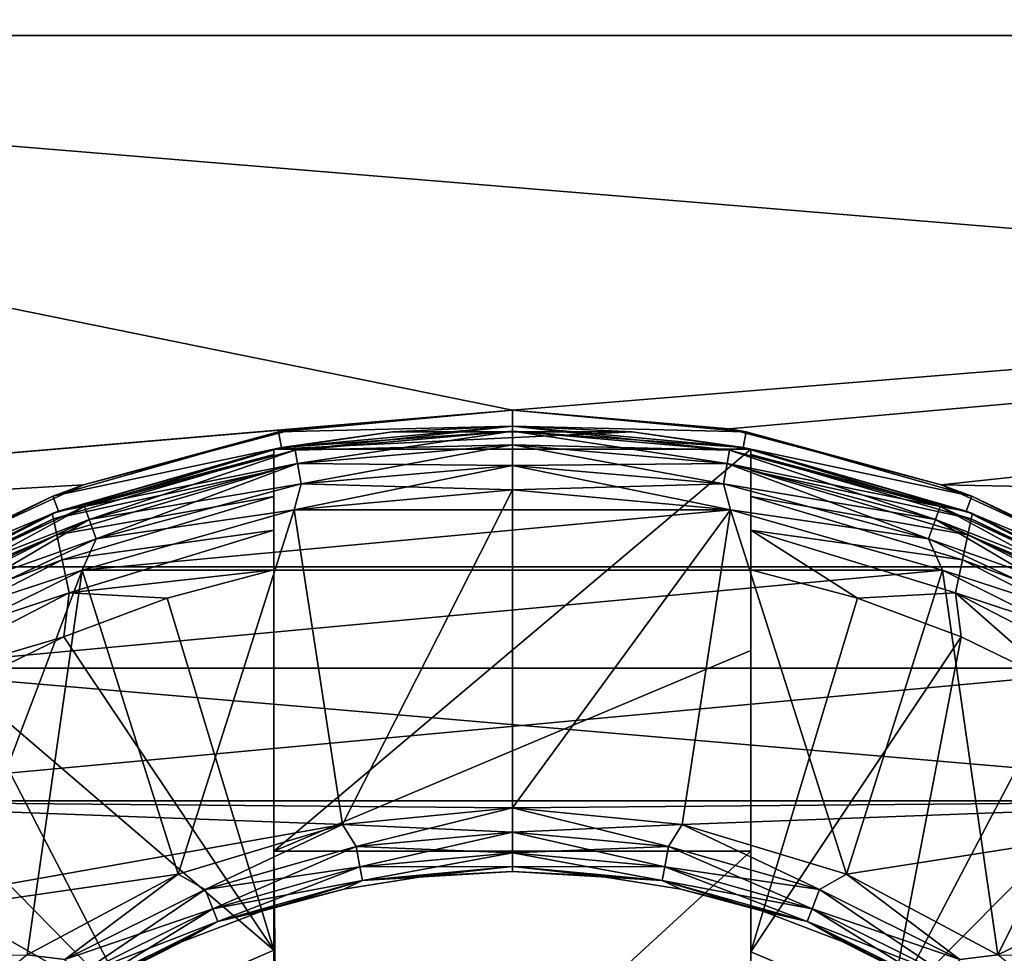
# Model space of a CAD drawing. Header units: metres. Extents: x -82 to 113, y -109 to 109.
# Tile 219 of 256: x -67.07 to -63.97, y 78.79 to 81.73. Entities that reach past the tile are written whole.
import ezdxf

# ---------------------------------------------------------------- set-up
doc = ezdxf.new("R2010")
doc.units = ezdxf.units.M
doc.layers.add('solid_20_382_013_XXX', color=7, linetype='CONTINUOUS')

msp = doc.modelspace()

# ---------------------------------------------------------------- linework, layer by layer
at = {"layer": 'solid_20_382_013_XXX'}
for points in [[(-71.32, 81.679214, -27.176254), (-51.02, 81.679214, -27.176252), (-51.02, 83.254593, -27.992548)], [(-71.32, 81.679214, -27.176254), (-51.02, 83.254593, -27.992548), (-71.32, 83.25457, -27.992538)], [(-71.32, 83.25457, -50.207462), (-51.02, 83.254593, -50.207451), (-51.02, 81.679214, -51.023746)], [(-71.32, 83.25457, -50.207462), (-51.02, 81.679214, -51.023746), (-71.32, 81.679214, -51.023746)], [(-65.519997, 80.5, -26.730682), (-51.02, 81.679214, -27.176252), (-71.32, 81.679214, -27.176254)], [(-71.32, 81.679214, -51.023746), (-51.02, 81.679214, -51.023746), (-51.02, 80.007355, -51.617924)], [(-71.32, 81.679214, -51.023746), (-51.02, 80.007355, -51.617924), (-71.32, 80.007378, -51.61792)], [(-65.519997, 80.5, -26.730682), (-71.32, 81.679214, -27.176254), (-71.32, 80.007378, -26.582081)], [(-64.838226, 80.441467, -26.711905), (-51.02, 81.679214, -27.176252), (-65.519997, 80.5, -26.730682)], [(-64.171288, 80.265762, -26.657368), (-51.02, 81.679214, -27.176252), (-64.838226, 80.441467, -26.711905)], [(-64.171288, 80.265762, -26.657368), (-51.02, 80.007355, -26.582075), (-51.02, 81.679214, -27.176252)], [(-66.201782, 80.441467, -26.711905), (-65.519997, 80.5, -26.730682), (-71.32, 80.007378, -26.582081)], [(-66.201782, 80.441467, -26.711905), (-66.254982, 80.431892, -31.1), (-65.519997, 80.5, -31.1)], [(-65.519997, 80.449997, -31.1), (-65.519997, 80.5, -31.1), (-66.254982, 80.431892, -31.1)], [(-66.201782, 80.441467, -26.711905), (-65.519997, 80.5, -31.1), (-65.519997, 80.5, -26.730682)], [(-64.785027, 80.4319, -31.1), (-65.519997, 80.5, -26.730682), (-65.519997, 80.5, -31.1)], [(-64.785027, 80.4319, -31.1), (-64.838226, 80.441467, -26.711905), (-65.519997, 80.5, -26.730682)], [(-65.519997, 80.449997, -31.1), (-64.785027, 80.4319, -31.1), (-65.519997, 80.5, -31.1)], [(-66.245789, 80.382751, -31.1), (-65.519997, 80.449997, -31.1), (-66.254982, 80.431892, -31.1)], [(-66.245811, 80.382744, -30.6), (-65.519997, 80.449997, -30.6), (-66.245789, 80.382751, -31.1)], [(-65.519997, 80.434776, -30.523464), (-65.519997, 80.449997, -30.6), (-66.245811, 80.382744, -30.6)], [(-66.245811, 80.382744, -28.200001), (-65.519997, 80.449997, -28.200001), (-66.203278, 80.375053, -28.276392)], [(-65.520004, 80.449997, -27.6), (-65.519997, 80.449997, -28.200001), (-66.245811, 80.382744, -28.200001)], [(-65.896721, 80.431992, -27.6), (-65.520004, 80.449997, -27.6), (-66.245811, 80.382744, -28.200001)], [(-65.519997, 80.449997, -30.6), (-65.519997, 80.449997, -31.1), (-66.245789, 80.382751, -31.1)], [(-65.519997, 80.449997, -28.200001), (-65.519997, 80.434837, -28.276392), (-66.203278, 80.375053, -28.276392)], [(-65.896721, 80.431992, -27.6), (-65.14328, 80.431992, -27.6), (-65.520004, 80.449997, -27.6)], [(-65.520004, 80.449997, -27.6), (-65.14328, 80.431992, -27.6), (-65.519997, 80.449997, -28.200001)], [(-65.519997, 80.449997, -31.1), (-64.794205, 80.382751, -31.1), (-64.785027, 80.4319, -31.1)], [(-64.794189, 80.382744, -30.6), (-64.794205, 80.382751, -31.1), (-65.519997, 80.449997, -31.1)], [(-65.519997, 80.449997, -30.6), (-64.794189, 80.382744, -30.6), (-65.519997, 80.449997, -31.1)], [(-64.836731, 80.375, -30.523464), (-64.794189, 80.382744, -30.6), (-65.519997, 80.449997, -30.6)], [(-64.836731, 80.375, -30.523464), (-65.519997, 80.449997, -30.6), (-65.519997, 80.434776, -30.523464)], [(-64.794189, 80.382744, -28.200001), (-65.519997, 80.434837, -28.276392), (-65.519997, 80.449997, -28.200001)], [(-65.14328, 80.431992, -27.6), (-64.794189, 80.382744, -28.200001), (-65.519997, 80.449997, -28.200001)], [(-66.201782, 80.441467, -26.711905), (-71.32, 80.007378, -26.582081), (-66.868797, 80.265732, -26.657358)], [(-66.868797, 80.265732, -26.657358), (-66.964996, 80.229874, -31.1), (-66.254982, 80.431892, -31.1)], [(-66.245789, 80.382751, -31.1), (-66.254982, 80.431892, -31.1), (-66.964996, 80.229874, -31.1)], [(-66.201782, 80.441467, -26.711905), (-66.868797, 80.265732, -26.657358), (-66.254982, 80.431892, -31.1)], [(-66.269997, 80.378143, -27.6), (-65.896721, 80.431992, -27.6), (-66.245811, 80.382744, -28.200001)], [(-66.269997, 80.378143, -27.6), (-64.769997, 80.378143, -27.6), (-65.14328, 80.431992, -27.6)], [(-66.269997, 80.378143, -27.6), (-65.14328, 80.431992, -27.6), (-65.896721, 80.431992, -27.6)], [(-66.20327, 80.375, -30.523464), (-65.519997, 80.434776, -30.523464), (-66.245811, 80.382744, -30.6)], [(-66.203278, 80.375053, -28.276392), (-65.519997, 80.434837, -28.276392), (-66.195747, 80.332359, -28.341366)], [(-65.519997, 80.391365, -30.458523), (-65.519997, 80.434776, -30.523464), (-66.20327, 80.375, -30.523464)], [(-65.519997, 80.434837, -28.276392), (-65.519997, 80.391479, -28.341366), (-66.195747, 80.332359, -28.341366)], [(-64.836723, 80.375053, -28.276392), (-65.519997, 80.391479, -28.341366), (-65.519997, 80.434837, -28.276392)], [(-64.794189, 80.382744, -28.200001), (-64.836723, 80.375053, -28.276392), (-65.519997, 80.434837, -28.276392)], [(-64.844269, 80.332245, -30.458523), (-65.519997, 80.434776, -30.523464), (-65.519997, 80.391365, -30.458523)], [(-64.844269, 80.332245, -30.458523), (-64.836731, 80.375, -30.523464), (-65.519997, 80.434776, -30.523464)], [(-65.14328, 80.431992, -27.6), (-64.769997, 80.378143, -27.6), (-64.794189, 80.382744, -28.200001)], [(-64.785027, 80.4319, -31.1), (-64.171288, 80.265762, -26.657368), (-64.838226, 80.441467, -26.711905)], [(-64.794205, 80.382751, -31.1), (-64.075027, 80.229881, -31.1), (-64.785027, 80.4319, -31.1)], [(-64.785027, 80.4319, -31.1), (-64.075027, 80.229881, -31.1), (-64.171288, 80.265762, -26.657368)], [(-66.195732, 80.332245, -30.458523), (-65.519997, 80.391365, -30.458523), (-66.20327, 80.375, -30.523464)], [(-66.195747, 80.332359, -28.341366), (-65.519997, 80.391479, -28.341366), (-66.184471, 80.268402, -28.384775)], [(-66.195732, 80.332245, -30.458523), (-65.519997, 80.326393, -30.415165), (-65.519997, 80.391365, -30.458523)], [(-65.519997, 80.391479, -28.341366), (-65.519997, 80.326538, -28.384775), (-66.184471, 80.268402, -28.384775)], [(-64.844254, 80.332359, -28.341366), (-65.519997, 80.326538, -28.384775), (-65.519997, 80.391479, -28.341366)], [(-64.836723, 80.375053, -28.276392), (-64.844254, 80.332359, -28.341366), (-65.519997, 80.391479, -28.341366)], [(-64.855553, 80.268257, -30.415165), (-65.519997, 80.391365, -30.458523), (-65.519997, 80.326393, -30.415165)], [(-64.855553, 80.268257, -30.415165), (-64.844269, 80.332245, -30.458523), (-65.519997, 80.391365, -30.458523)], [(-66.966782, 80.175499, -27.048277), (-66.269997, 80.378143, -27.048277), (-66.946907, 80.183266, -28.200001)], [(-66.269997, 80.360695, -26.918541), (-66.269997, 80.378143, -27.048277), (-66.966782, 80.175499, -27.048277)], [(-66.963196, 80.158508, -26.918541), (-66.269997, 80.360695, -26.918541), (-66.966782, 80.175499, -27.048277)], [(-66.946915, 80.183258, -31.1), (-66.245789, 80.382751, -31.1), (-66.964996, 80.229874, -31.1)], [(-66.269997, 80.310432, -26.799192), (-66.269997, 80.360695, -26.918541), (-66.963196, 80.158508, -26.918541)], [(-66.245811, 80.382744, -30.6), (-66.245789, 80.382751, -31.1), (-66.946915, 80.183258, -31.1)], [(-66.946907, 80.183266, -30.6), (-66.245811, 80.382744, -30.6), (-66.946915, 80.183258, -31.1)], [(-66.865776, 80.197479, -30.523464), (-66.245811, 80.382744, -30.6), (-66.946907, 80.183266, -30.6)], [(-66.946907, 80.183266, -28.200001), (-66.245811, 80.382744, -28.200001), (-66.865791, 80.197533, -28.276392)], [(-66.269997, 80.378143, -27.6), (-66.245811, 80.382744, -28.200001), (-66.946907, 80.183266, -28.200001)], [(-66.269997, 80.378143, -27.048277), (-66.269997, 80.378143, -27.6), (-66.946907, 80.183266, -28.200001)], [(-66.245811, 80.382744, -28.200001), (-66.203278, 80.375053, -28.276392), (-66.865791, 80.197533, -28.276392)], [(-66.865791, 80.197533, -28.276392), (-66.203278, 80.375053, -28.276392), (-66.85096, 80.156792, -28.341366)], [(-66.865776, 80.197479, -30.523464), (-66.20327, 80.375, -30.523464), (-66.245811, 80.382744, -30.6)], [(-66.195732, 80.332245, -30.458523), (-66.20327, 80.375, -30.523464), (-66.865776, 80.197479, -30.523464)], [(-66.203278, 80.375053, -28.276392), (-66.195747, 80.332359, -28.341366), (-66.85096, 80.156792, -28.341366)], [(-66.269997, 79.113068, -27.6), (-64.769997, 80.378143, -27.6), (-66.269997, 80.378143, -27.6)], [(-66.269997, 79.113068, -27.6), (-64.769997, 79.745102, -27.6), (-64.769997, 80.378143, -27.6)], [(-66.269997, 80.360695, -26.918541), (-66.269997, 80.378143, -27.6), (-66.269997, 80.378143, -27.048277)], [(-66.269997, 79.998283, -26.564878), (-66.269997, 79.113068, -27.6), (-66.269997, 80.378143, -27.6)], [(-66.269997, 80.123253, -26.615303), (-66.269997, 79.998283, -26.564878), (-66.269997, 80.378143, -27.6)], [(-66.269997, 80.310432, -26.799192), (-66.269997, 80.378143, -27.6), (-66.269997, 80.360695, -26.918541)], [(-66.269997, 80.229332, -26.695169), (-66.269997, 80.378143, -27.6), (-66.269997, 80.310432, -26.799192)], [(-66.269997, 80.123253, -26.615303), (-66.269997, 80.378143, -27.6), (-66.269997, 80.229332, -26.695169)], [(-64.844269, 80.332245, -30.458523), (-64.189072, 80.156685, -30.458523), (-64.836731, 80.375, -30.523464)], [(-64.836723, 80.375053, -28.276392), (-64.17421, 80.197533, -28.276392), (-64.844254, 80.332359, -28.341366)], [(-64.836731, 80.375, -30.523464), (-64.174225, 80.197479, -30.523464), (-64.794189, 80.382744, -30.6)], [(-64.189072, 80.156685, -30.458523), (-64.174225, 80.197479, -30.523464), (-64.836731, 80.375, -30.523464)], [(-64.794189, 80.382744, -28.200001), (-64.17421, 80.197533, -28.276392), (-64.836723, 80.375053, -28.276392)], [(-64.794205, 80.382751, -31.1), (-64.093071, 80.183258, -31.1), (-64.075027, 80.229881, -31.1)], [(-64.093094, 80.183266, -30.6), (-64.093071, 80.183258, -31.1), (-64.794205, 80.382751, -31.1)], [(-64.794189, 80.382744, -30.6), (-64.093094, 80.183266, -30.6), (-64.794205, 80.382751, -31.1)], [(-64.174225, 80.197479, -30.523464), (-64.093094, 80.183266, -30.6), (-64.794189, 80.382744, -30.6)], [(-64.794189, 80.382744, -28.200001), (-64.093094, 80.183266, -28.200001), (-64.17421, 80.197533, -28.276392)], [(-64.769997, 80.378143, -27.6), (-64.093094, 80.183266, -28.200001), (-64.794189, 80.382744, -28.200001)], [(-64.769997, 80.378143, -27.6), (-64.073219, 80.175499, -27.048277), (-64.093094, 80.183266, -28.200001)], [(-64.769997, 80.378143, -27.6), (-64.769997, 80.378143, -27.048277), (-64.073219, 80.175499, -27.048277)], [(-64.769997, 80.360695, -26.918541), (-64.073219, 80.175499, -27.048277), (-64.769997, 80.378143, -27.048277)], [(-64.769997, 79.745102, -27.6), (-64.769997, 80.378143, -27.048277), (-64.769997, 80.378143, -27.6)], [(-64.769997, 80.360695, -26.918541), (-64.769997, 80.378143, -27.048277), (-64.769997, 79.745102, -27.6)], [(-64.076797, 80.158508, -26.918541), (-64.073219, 80.175499, -27.048277), (-64.769997, 80.360695, -26.918541)], [(-64.769997, 80.310432, -26.799185), (-64.769997, 80.360695, -26.918541), (-64.769997, 79.745102, -27.6)], [(-64.076797, 80.158508, -26.918541), (-64.769997, 80.360695, -26.918541), (-64.769997, 80.310432, -26.799185)], [(-66.850929, 80.156685, -30.458523), (-66.195732, 80.332245, -30.458523), (-66.865776, 80.197479, -30.523464)], [(-66.85096, 80.156792, -28.341366), (-66.195747, 80.332359, -28.341366), (-66.828751, 80.095772, -28.384775)], [(-66.850929, 80.156685, -30.458523), (-66.184448, 80.268257, -30.415165), (-66.195732, 80.332245, -30.458523)], [(-66.195747, 80.332359, -28.341366), (-66.184471, 80.268402, -28.384775), (-66.828751, 80.095772, -28.384775)], [(-65.519997, 80.326538, -28.384775), (-65.519997, 80.25, -28.4), (-66.206398, 80.186646, -28.4)], [(-66.184471, 80.268402, -28.384775), (-65.519997, 80.326538, -28.384775), (-66.206398, 80.186646, -28.4)], [(-66.195732, 80.332245, -30.458523), (-66.184448, 80.268257, -30.415165), (-65.519997, 80.326393, -30.415165)], [(-65.519997, 80.25, -30.4), (-65.519997, 80.326393, -30.415165), (-66.184448, 80.268257, -30.415165)], [(-64.844254, 80.332359, -28.341366), (-64.85553, 80.268402, -28.384775), (-65.519997, 80.326538, -28.384775)], [(-64.85553, 80.268402, -28.384775), (-65.519997, 80.25, -28.4), (-65.519997, 80.326538, -28.384775)], [(-64.833649, 80.186653, -30.4), (-65.519997, 80.326393, -30.415165), (-65.519997, 80.25, -30.4)], [(-64.855553, 80.268257, -30.415165), (-65.519997, 80.326393, -30.415165), (-64.833649, 80.186653, -30.4)], [(-64.855553, 80.268257, -30.415165), (-64.211296, 80.095634, -30.415165), (-64.844269, 80.332245, -30.458523)], [(-64.844254, 80.332359, -28.341366), (-64.189034, 80.156792, -28.341366), (-64.85553, 80.268402, -28.384775)], [(-64.211296, 80.095634, -30.415165), (-64.189072, 80.156685, -30.458523), (-64.844269, 80.332245, -30.458523)], [(-64.17421, 80.197533, -28.276392), (-64.189034, 80.156792, -28.341366), (-64.844254, 80.332359, -28.341366)], [(-66.952644, 80.108627, -26.797577), (-66.269997, 80.310432, -26.799192), (-66.963196, 80.158508, -26.918541)], [(-66.269997, 80.229332, -26.695169), (-66.269997, 80.310432, -26.799192), (-66.952644, 80.108627, -26.797577)], [(-64.769997, 80.229332, -26.695166), (-64.769997, 80.310432, -26.799185), (-64.769997, 79.745102, -27.6)], [(-64.087357, 80.108627, -26.797577), (-64.769997, 80.310432, -26.799185), (-64.769997, 80.229332, -26.695166)], [(-64.087357, 80.108627, -26.797577), (-64.076797, 80.158508, -26.918541), (-64.769997, 80.310432, -26.799185)], [(-66.868797, 80.265732, -26.657358), (-71.32, 80.007378, -26.582081), (-67.503944, 79.97332, -26.572594)], [(-66.868797, 80.265732, -26.657358), (-67.503944, 79.97332, -26.572594), (-66.964996, 80.229874, -31.1)], [(-66.850929, 80.156685, -30.458523), (-66.828705, 80.095634, -30.415165), (-66.184448, 80.268257, -30.415165)], [(-66.828751, 80.095772, -28.384775), (-66.184471, 80.268402, -28.384775), (-66.206398, 80.186646, -28.4)], [(-66.206352, 80.186653, -30.4), (-66.184448, 80.268257, -30.415165), (-66.828705, 80.095634, -30.415165)], [(-66.206352, 80.186653, -30.4), (-65.519997, 80.25, -30.4), (-66.184448, 80.268257, -30.415165)], [(-64.85553, 80.268402, -28.384775), (-64.833519, 80.18663, -28.4), (-65.519997, 80.25, -28.4)], [(-64.855553, 80.268257, -30.415165), (-64.833649, 80.186653, -30.4), (-64.211296, 80.095634, -30.415165)], [(-64.85553, 80.268402, -28.384775), (-64.21125, 80.095772, -28.384775), (-64.833519, 80.18663, -28.4)], [(-64.189034, 80.156792, -28.341366), (-64.21125, 80.095772, -28.384775), (-64.85553, 80.268402, -28.384775)], [(-63.536179, 79.973389, -26.572613), (-51.02, 80.007355, -26.582075), (-64.171288, 80.265762, -26.657368)], [(-64.075027, 80.229881, -31.1), (-63.536179, 79.973389, -26.572613), (-64.171288, 80.265762, -26.657368)], [(-67.503944, 79.97332, -26.572594), (-67.625778, 79.900833, -31.1), (-66.964996, 80.229874, -31.1)], [(-66.946915, 80.183258, -31.1), (-66.964996, 80.229874, -31.1), (-67.625778, 79.900833, -31.1)], [(-66.935814, 80.029251, -26.693821), (-66.269997, 80.229332, -26.695169), (-66.952644, 80.108627, -26.797577)], [(-66.269997, 80.123253, -26.615303), (-66.269997, 80.229332, -26.695169), (-66.935814, 80.029251, -26.693821)], [(-66.206398, 80.186646, -28.4), (-65.519997, 80.25, -28.4), (-66.053825, 79.197685, -28.4)], [(-64.833649, 80.186653, -30.4), (-65.519997, 80.25, -30.4), (-66.206352, 80.186653, -30.4)], [(-65.519997, 80.25, -28.4), (-65.519997, 79.25, -28.4), (-66.053825, 79.197685, -28.4)], [(-64.833519, 80.18663, -28.4), (-65.519997, 79.25, -28.4), (-65.519997, 80.25, -28.4)], [(-64.769997, 80.123245, -26.615301), (-64.769997, 80.229332, -26.695166), (-64.769997, 79.745102, -27.6)], [(-64.104187, 80.029251, -26.693821), (-64.769997, 80.229332, -26.695166), (-64.769997, 80.123245, -26.615301)], [(-64.104187, 80.029251, -26.693821), (-64.087357, 80.108627, -26.797577), (-64.769997, 80.229332, -26.695166)], [(-64.093071, 80.183258, -31.1), (-63.414261, 79.900856, -31.1), (-64.075027, 80.229881, -31.1)], [(-64.075027, 80.229881, -31.1), (-63.414261, 79.900856, -31.1), (-63.536179, 79.973389, -26.572613)], [(-67.599419, 79.858345, -31.1), (-66.946915, 80.183258, -31.1), (-67.625778, 79.900833, -31.1)], [(-67.614738, 79.848816, -27.048277), (-66.966782, 80.175499, -27.048277), (-67.599403, 79.85836, -28.200001)], [(-66.963196, 80.158508, -26.918541), (-66.966782, 80.175499, -27.048277), (-67.614738, 79.848816, -27.048277)], [(-66.946907, 80.183266, -30.6), (-66.946915, 80.183258, -31.1), (-67.599419, 79.858345, -31.1)], [(-67.599403, 79.85836, -30.6), (-66.946907, 80.183266, -30.6), (-67.599419, 79.858345, -31.1)], [(-67.487389, 79.907616, -30.523464), (-66.946907, 80.183266, -30.6), (-67.599403, 79.85836, -30.6)], [(-67.599403, 79.85836, -28.200001), (-66.946907, 80.183266, -28.200001), (-67.487419, 79.907669, -28.276392)], [(-66.966782, 80.175499, -27.048277), (-66.946907, 80.183266, -28.200001), (-67.599403, 79.85836, -28.200001)], [(-67.487419, 79.907669, -28.276392), (-66.865791, 80.197533, -28.276392), (-67.465736, 79.870117, -28.341366)], [(-66.946907, 80.183266, -28.200001), (-66.865791, 80.197533, -28.276392), (-67.487419, 79.907669, -28.276392)], [(-67.487389, 79.907616, -30.523464), (-66.865776, 80.197479, -30.523464), (-66.946907, 80.183266, -30.6)], [(-66.850929, 80.156685, -30.458523), (-66.865776, 80.197479, -30.523464), (-67.487389, 79.907616, -30.523464)], [(-66.865791, 80.197533, -28.276392), (-66.85096, 80.156792, -28.341366), (-67.465736, 79.870117, -28.341366)], [(-66.872795, 79.99749, -28.4), (-66.206398, 80.186646, -28.4), (-66.570534, 79.041435, -28.4)], [(-66.828751, 80.095772, -28.384775), (-66.206398, 80.186646, -28.4), (-66.872795, 79.99749, -28.4)], [(-66.872749, 79.997505, -30.4), (-66.206352, 80.186653, -30.4), (-66.828705, 80.095634, -30.415165)], [(-64.833649, 80.186653, -30.4), (-66.206352, 80.186653, -30.4), (-66.872749, 79.997505, -30.4)], [(-64.167252, 79.997505, -30.4), (-64.833649, 80.186653, -30.4), (-66.872749, 79.997505, -30.4)], [(-66.206398, 80.186646, -28.4), (-66.053825, 79.197685, -28.4), (-66.570534, 79.041435, -28.4)], [(-64.833519, 80.18663, -28.4), (-64.986122, 79.197678, -28.4), (-65.519997, 79.25, -28.4)], [(-64.833519, 80.18663, -28.4), (-64.469421, 79.041412, -28.4), (-64.986122, 79.197678, -28.4)], [(-64.211296, 80.095634, -30.415165), (-64.833649, 80.186653, -30.4), (-64.167252, 79.997505, -30.4)], [(-64.833519, 80.18663, -28.4), (-64.167175, 79.997475, -28.4), (-64.469421, 79.041412, -28.4)], [(-64.21125, 80.095772, -28.384775), (-64.167175, 79.997475, -28.4), (-64.833519, 80.18663, -28.4)], [(-64.189072, 80.156685, -30.458523), (-63.574318, 79.870018, -30.458523), (-64.174225, 80.197479, -30.523464)], [(-64.17421, 80.197533, -28.276392), (-63.552582, 79.907669, -28.276392), (-64.189034, 80.156792, -28.341366)], [(-64.174225, 80.197479, -30.523464), (-63.552612, 79.907616, -30.523464), (-64.093094, 80.183266, -30.6)], [(-63.574318, 79.870018, -30.458523), (-63.552612, 79.907616, -30.523464), (-64.174225, 80.197479, -30.523464)], [(-64.093094, 80.183266, -28.200001), (-63.552582, 79.907669, -28.276392), (-64.17421, 80.197533, -28.276392)], [(-64.093094, 80.183266, -30.6), (-63.440594, 79.85836, -30.6), (-64.093071, 80.183258, -31.1)], [(-63.552612, 79.907616, -30.523464), (-63.440594, 79.85836, -30.6), (-64.093094, 80.183266, -30.6)], [(-64.093094, 80.183266, -28.200001), (-63.440594, 79.85836, -28.200001), (-63.552582, 79.907669, -28.276392)], [(-64.073219, 80.175499, -27.048277), (-63.440594, 79.85836, -28.200001), (-64.093094, 80.183266, -28.200001)], [(-64.093071, 80.183258, -31.1), (-63.440559, 79.85833, -31.1), (-63.414261, 79.900856, -31.1)], [(-63.440594, 79.85836, -30.6), (-63.440559, 79.85833, -31.1), (-64.093071, 80.183258, -31.1)], [(-64.076797, 80.158508, -26.918541), (-63.425262, 79.848816, -27.048277), (-64.073219, 80.175499, -27.048277)], [(-64.073219, 80.175499, -27.048277), (-63.425262, 79.848816, -27.048277), (-63.440594, 79.85836, -28.200001)], [(-67.607727, 79.833, -26.918541), (-66.963196, 80.158508, -26.918541), (-67.614738, 79.848816, -27.048277)], [(-66.952644, 80.108627, -26.797577), (-66.963196, 80.158508, -26.918541), (-67.607727, 79.833, -26.918541)], [(-67.465683, 79.870018, -30.458523), (-66.850929, 80.156685, -30.458523), (-67.487389, 79.907616, -30.523464)], [(-67.465736, 79.870117, -28.341366), (-66.85096, 80.156792, -28.341366), (-67.433266, 79.813881, -28.384775)], [(-67.465683, 79.870018, -30.458523), (-66.828705, 80.095634, -30.415165), (-66.850929, 80.156685, -30.458523)], [(-66.85096, 80.156792, -28.341366), (-66.828751, 80.095772, -28.384775), (-67.433266, 79.813881, -28.384775)], [(-64.211296, 80.095634, -30.415165), (-63.606804, 79.813751, -30.415165), (-64.189072, 80.156685, -30.458523)], [(-64.189034, 80.156792, -28.341366), (-63.574261, 79.870117, -28.341366), (-64.21125, 80.095772, -28.384775)], [(-63.606804, 79.813751, -30.415165), (-63.574318, 79.870018, -30.458523), (-64.189072, 80.156685, -30.458523)], [(-63.552582, 79.907669, -28.276392), (-63.574261, 79.870117, -28.341366), (-64.189034, 80.156792, -28.341366)], [(-64.087357, 80.108627, -26.797577), (-63.43227, 79.833, -26.918541), (-64.076797, 80.158508, -26.918541)], [(-64.076797, 80.158508, -26.918541), (-63.43227, 79.833, -26.918541), (-63.425262, 79.848816, -27.048277)], [(-67.587128, 79.786583, -26.797577), (-66.952644, 80.108627, -26.797577), (-67.607727, 79.833, -26.918541)], [(-66.935814, 80.029251, -26.693821), (-66.952644, 80.108627, -26.797577), (-67.587128, 79.786583, -26.797577)], [(-66.935814, 80.029251, -26.693821), (-66.913872, 79.925774, -26.614393), (-66.269997, 80.123253, -26.615303)], [(-66.269997, 80.123253, -26.615303), (-66.913872, 79.925774, -26.614393), (-66.269997, 79.998283, -26.564878)], [(-64.769997, 79.998283, -26.564878), (-64.769997, 80.123245, -26.615301), (-64.769997, 79.745102, -27.6)], [(-64.434334, 79.909081, -26.564878), (-64.769997, 80.123245, -26.615301), (-64.769997, 79.998283, -26.564878)], [(-64.126122, 79.925774, -26.614393), (-64.769997, 80.123245, -26.615301), (-64.434334, 79.909081, -26.564878)], [(-64.104187, 80.029251, -26.693821), (-64.769997, 80.123245, -26.615301), (-64.126122, 79.925774, -26.614393)], [(-64.104187, 80.029251, -26.693821), (-63.452873, 79.786583, -26.797577), (-64.087357, 80.108627, -26.797577)], [(-64.087357, 80.108627, -26.797577), (-63.452873, 79.786583, -26.797577), (-63.43227, 79.833, -26.918541)], [(-67.465683, 79.870018, -30.458523), (-67.433197, 79.813751, -30.415165), (-66.828705, 80.095634, -30.415165)], [(-67.433266, 79.813881, -28.384775), (-66.828751, 80.095772, -28.384775), (-66.872795, 79.99749, -28.4)], [(-66.872749, 79.997505, -30.4), (-66.828705, 80.095634, -30.415165), (-67.433197, 79.813751, -30.415165)], [(-64.211296, 80.095634, -30.415165), (-64.167252, 79.997505, -30.4), (-63.606804, 79.813751, -30.415165)], [(-64.21125, 80.095772, -28.384775), (-63.606731, 79.813881, -28.384775), (-64.167175, 79.997475, -28.4)], [(-63.574261, 79.870117, -28.341366), (-63.606731, 79.813881, -28.384775), (-64.21125, 80.095772, -28.384775)], [(-67.554321, 79.712738, -26.693821), (-66.935814, 80.029251, -26.693821), (-67.587128, 79.786583, -26.797577)], [(-67.554321, 79.712738, -26.693821), (-66.913872, 79.925774, -26.614393), (-66.935814, 80.029251, -26.693821)], [(-64.104187, 80.029251, -26.693821), (-64.126122, 79.925774, -26.614393), (-63.48568, 79.712738, -26.693821)], [(-64.104187, 80.029251, -26.693821), (-63.48568, 79.712738, -26.693821), (-63.452873, 79.786583, -26.797577)], [(-71.32, 80.007378, -51.61792), (-51.02, 80.007355, -51.617924), (-51.02, 78.270164, -51.978916)], [(-71.32, 80.007378, -51.61792), (-51.02, 78.270164, -51.978916), (-71.32, 78.270187, -51.978912)], [(-67.492592, 79.689255, -28.4), (-66.872795, 79.99749, -28.4), (-67.463577, 78.445511, -28.4)], [(-67.433266, 79.813881, -28.384775), (-66.872795, 79.99749, -28.4), (-67.492592, 79.689255, -28.4)], [(-67.492523, 79.689301, -30.4), (-66.872749, 79.997505, -30.4), (-67.433197, 79.813751, -30.415165)], [(-64.167252, 79.997505, -30.4), (-66.872749, 79.997505, -30.4), (-67.492523, 79.689301, -30.4)], [(-63.547474, 79.689301, -30.4), (-64.167252, 79.997505, -30.4), (-67.492523, 79.689301, -30.4)], [(-66.872795, 79.99749, -28.4), (-67.046227, 78.787605, -28.4), (-67.463577, 78.445511, -28.4)], [(-66.872795, 79.99749, -28.4), (-66.570534, 79.041435, -28.4), (-67.046227, 78.787605, -28.4)], [(-66.913872, 79.925774, -26.614393), (-66.605667, 79.909081, -26.564878), (-66.269997, 79.998283, -26.564878)], [(-66.269997, 78.801666, -26.310886), (-66.269997, 79.998283, -26.564878), (-66.605667, 79.909081, -26.564878)], [(-66.269997, 78.801666, -26.310886), (-66.269997, 79.113068, -27.6), (-66.269997, 79.998283, -26.564878)], [(-64.769997, 79.998283, -26.564878), (-64.769997, 79.745102, -27.6), (-64.769997, 79.113037, -27.6)], [(-64.769997, 78.796982, -26.310099), (-64.769997, 79.998283, -26.564878), (-64.769997, 79.113037, -27.6)], [(-64.434334, 79.909081, -26.564878), (-64.769997, 79.998283, -26.564878), (-64.769997, 78.796982, -26.310099)], [(-64.167175, 79.997475, -28.4), (-63.993694, 78.787552, -28.4), (-64.469421, 79.041412, -28.4)], [(-63.606804, 79.813751, -30.415165), (-64.167252, 79.997505, -30.4), (-63.547474, 79.689301, -30.4)], [(-64.167175, 79.997475, -28.4), (-63.547409, 79.689255, -28.4), (-63.993694, 78.787552, -28.4)], [(-63.606731, 79.813881, -28.384775), (-63.547409, 79.689255, -28.4), (-64.167175, 79.997475, -28.4)], [(-67.554321, 79.712738, -26.693821), (-67.511566, 79.616486, -26.614393), (-66.913872, 79.925774, -26.614393)], [(-66.913872, 79.925774, -26.614393), (-67.511566, 79.616486, -26.614393), (-66.931099, 79.78775, -26.564878)], [(-66.913872, 79.925774, -26.614393), (-66.931099, 79.78775, -26.564878), (-66.605667, 79.909081, -26.564878)], [(-64.126122, 79.925774, -26.614393), (-64.434334, 79.909081, -26.564878), (-64.108902, 79.78775, -26.564878)], [(-64.126122, 79.925774, -26.614393), (-64.108902, 79.78775, -26.564878), (-63.796761, 79.635437, -26.564878)], [(-63.528435, 79.616486, -26.614393), (-64.126122, 79.925774, -26.614393), (-63.796761, 79.635437, -26.564878)], [(-63.48568, 79.712738, -26.693821), (-64.126122, 79.925774, -26.614393), (-63.528435, 79.616486, -26.614393)], [(-66.269997, 78.801666, -26.310886), (-66.605667, 79.909081, -26.564878), (-66.931099, 79.78775, -26.564878)], [(-64.434334, 79.909081, -26.564878), (-64.769997, 78.796982, -26.310099), (-64.108902, 79.78775, -26.564878)], [(-67.511566, 79.616486, -26.614393), (-67.24324, 79.635437, -26.564878), (-66.931099, 79.78775, -26.564878)], [(-66.269997, 78.801666, -26.310886), (-66.931099, 79.78775, -26.564878), (-67.24324, 79.635437, -26.564878)], [(-64.334213, 78.612442, -26.311182), (-64.108902, 79.78775, -26.564878), (-64.769997, 78.796982, -26.310099)], [(-64.334213, 78.612442, -26.311182), (-63.796761, 79.635437, -26.564878), (-64.108902, 79.78775, -26.564878)], [(-66.269997, 79.113068, -27.6), (-64.769997, 79.113037, -27.6), (-64.769997, 79.745102, -27.6)], [(-63.547474, 79.689301, -30.4), (-67.492523, 79.689301, -30.4), (-68.045303, 79.272247, -30.4)], [(-62.994698, 79.272247, -30.4), (-63.547474, 79.689301, -30.4), (-68.045303, 79.272247, -30.4)], [(-63.547409, 79.689255, -28.4), (-63.576363, 78.44545, -28.4), (-63.993694, 78.787552, -28.4)], [(-66.711205, 78.60939, -26.311182), (-67.24324, 79.635437, -26.564878), (-67.539139, 79.453568, -26.564878)], [(-66.711205, 78.60939, -26.311182), (-66.269997, 78.801666, -26.310886), (-67.24324, 79.635437, -26.564878)], [(-64.334213, 78.612442, -26.311182), (-63.500862, 79.453568, -26.564878), (-63.796761, 79.635437, -26.564878)], [(-66.711205, 78.60939, -26.311182), (-67.539139, 79.453568, -26.564878), (-67.81601, 79.243874, -26.564878)], [(-64.334213, 78.612442, -26.311182), (-63.952225, 78.346771, -26.311182), (-63.500862, 79.453568, -26.564878)], [(-66.053879, 79.197678, -30.4), (-68.045303, 79.272247, -30.4), (-68.511955, 78.760689, -30.4)], [(-65.519997, 79.25, -30.4), (-62.994698, 79.272247, -30.4), (-68.045303, 79.272247, -30.4)], [(-66.053879, 79.197678, -30.4), (-65.519997, 79.25, -30.4), (-68.045303, 79.272247, -30.4)], [(-64.986176, 79.197685, -30.4), (-62.994698, 79.272247, -30.4), (-65.519997, 79.25, -30.4)], [(-64.986176, 79.197685, -30.4), (-64.469467, 79.041435, -30.4), (-62.994698, 79.272247, -30.4)], [(-64.469467, 79.041435, -30.4), (-63.993778, 78.787605, -30.4), (-62.994698, 79.272247, -30.4)], [(-63.993778, 78.787605, -30.4), (-62.528046, 78.760689, -30.4), (-62.994698, 79.272247, -30.4)], [(-67.092506, 78.342743, -26.311182), (-66.711205, 78.60939, -26.311182), (-67.81601, 79.243874, -26.564878)], [(-65.519997, 79.173607, -30.384836), (-65.519997, 79.25, -30.4), (-66.053879, 79.197678, -30.4)], [(-66.011246, 79.127945, -28.415224), (-66.053825, 79.197685, -28.4), (-65.519997, 79.25, -28.4)], [(-65.519997, 79.173462, -28.415224), (-66.011246, 79.127945, -28.415224), (-65.519997, 79.25, -28.4)], [(-65.028725, 79.128082, -30.384836), (-64.986176, 79.197685, -30.4), (-65.519997, 79.25, -30.4)], [(-65.028725, 79.128082, -30.384836), (-65.519997, 79.25, -30.4), (-65.519997, 79.173607, -30.384836)], [(-64.986122, 79.197678, -28.4), (-65.519997, 79.173462, -28.415224), (-65.519997, 79.25, -28.4)], [(-66.57058, 79.041412, -30.4), (-66.053879, 79.197678, -30.4), (-68.511955, 78.760689, -30.4)], [(-66.485817, 78.993065, -30.384836), (-66.053879, 79.197678, -30.4), (-66.57058, 79.041412, -30.4)], [(-66.485764, 78.992928, -28.415224), (-66.570534, 79.041435, -28.4), (-66.053825, 79.197685, -28.4)], [(-66.485817, 78.993065, -30.384836), (-66.011276, 79.128082, -30.384836), (-66.053879, 79.197678, -30.4)], [(-66.011246, 79.127945, -28.415224), (-66.485764, 78.992928, -28.415224), (-66.053825, 79.197685, -28.4)], [(-66.011276, 79.128082, -30.384836), (-65.519997, 79.173607, -30.384836), (-66.053879, 79.197678, -30.4)], [(-65.028755, 79.127945, -28.415224), (-65.519997, 79.173462, -28.415224), (-64.986122, 79.197678, -28.4)], [(-64.554237, 78.992928, -28.415224), (-65.028755, 79.127945, -28.415224), (-64.986122, 79.197678, -28.4)], [(-64.554184, 78.993065, -30.384836), (-64.986176, 79.197685, -30.4), (-65.028725, 79.128082, -30.384836)], [(-64.554184, 78.993065, -30.384836), (-64.469467, 79.041435, -30.4), (-64.986176, 79.197685, -30.4)], [(-64.554237, 78.992928, -28.415224), (-64.986122, 79.197678, -28.4), (-64.469421, 79.041412, -28.4)], [(-65.519997, 79.108635, -30.341476), (-65.519997, 79.173607, -30.384836), (-66.011276, 79.128082, -30.384836)], [(-65.999313, 79.06411, -28.458633), (-66.011246, 79.127945, -28.415224), (-65.519997, 79.173462, -28.415224)], [(-65.999313, 79.06411, -28.458633), (-65.519997, 79.173462, -28.415224), (-65.519997, 79.108521, -28.458633)], [(-65.040665, 79.064217, -30.341476), (-65.519997, 79.173607, -30.384836), (-65.519997, 79.108635, -30.341476)], [(-65.028725, 79.128082, -30.384836), (-65.519997, 79.173607, -30.384836), (-65.040665, 79.064217, -30.341476)], [(-65.028755, 79.127945, -28.415224), (-65.519997, 79.108521, -28.458633), (-65.519997, 79.173462, -28.415224)], [(-65.999336, 79.064217, -30.341476), (-66.011276, 79.128082, -30.384836), (-66.485817, 78.993065, -30.384836)], [(-66.462311, 78.932373, -28.458633), (-66.485764, 78.992928, -28.415224), (-66.011246, 79.127945, -28.415224)], [(-65.999313, 79.06411, -28.458633), (-66.462311, 78.932373, -28.458633), (-66.011246, 79.127945, -28.415224)], [(-65.999336, 79.064217, -30.341476), (-65.519997, 79.108635, -30.341476), (-66.011276, 79.128082, -30.384836)], [(-65.040688, 79.06411, -28.458633), (-65.519997, 79.108521, -28.458633), (-65.028755, 79.127945, -28.415224)], [(-65.040688, 79.06411, -28.458633), (-65.028755, 79.127945, -28.415224), (-64.554237, 78.992928, -28.415224)], [(-65.028725, 79.128082, -30.384836), (-65.040665, 79.064217, -30.341476), (-64.577652, 78.93248, -30.341476)], [(-64.554184, 78.993065, -30.384836), (-65.028725, 79.128082, -30.384836), (-64.577652, 78.93248, -30.341476)], [(-66.269997, 79.113068, -27.6), (-66.255844, 77.75, -27.6), (-64.769997, 79.113037, -27.6)], [(-66.269997, 78.101273, -26.212114), (-66.255844, 77.75, -27.6), (-66.269997, 79.113068, -27.6)], [(-66.269997, 78.653549, -26.286997), (-66.269997, 79.113068, -27.6), (-66.269997, 78.801666, -26.310886)], [(-66.269997, 78.101273, -26.212114), (-66.269997, 79.113068, -27.6), (-66.269997, 78.653549, -26.286997)], [(-66.255844, 77.75, -27.6), (-64.769997, 78.456474, -27.6), (-64.769997, 79.113037, -27.6)], [(-65.999336, 79.064217, -30.341476), (-65.519997, 79.065224, -30.276537), (-65.519997, 79.108635, -30.341476)], [(-65.991348, 79.021484, -28.523609), (-65.999313, 79.06411, -28.458633), (-65.519997, 79.108521, -28.458633)], [(-65.991348, 79.021484, -28.523609), (-65.519997, 79.108521, -28.458633), (-65.519997, 79.065163, -28.523609)], [(-65.048645, 79.021545, -30.276537), (-65.519997, 79.108635, -30.341476), (-65.519997, 79.065224, -30.276537)], [(-65.040665, 79.064217, -30.341476), (-65.519997, 79.108635, -30.341476), (-65.048645, 79.021545, -30.276537)], [(-65.040688, 79.06411, -28.458633), (-65.519997, 79.065163, -28.523609), (-65.519997, 79.108521, -28.458633)], [(-64.769997, 78.796982, -26.310099), (-64.769997, 79.113037, -27.6), (-64.769997, 78.456474, -27.6)], [(-65.999336, 79.064217, -30.341476), (-66.485817, 78.993065, -30.384836), (-66.462349, 78.93248, -30.341476)], [(-65.999336, 79.064217, -30.341476), (-66.462349, 78.93248, -30.341476), (-65.991356, 79.021545, -30.276537)], [(-66.446648, 78.891945, -28.523609), (-66.462311, 78.932373, -28.458633), (-65.999313, 79.06411, -28.458633)], [(-65.991348, 79.021484, -28.523609), (-66.446648, 78.891945, -28.523609), (-65.999313, 79.06411, -28.458633)], [(-65.999336, 79.064217, -30.341476), (-65.991356, 79.021545, -30.276537), (-65.519997, 79.065224, -30.276537)], [(-65.519997, 79.065224, -30.276537), (-65.991356, 79.021545, -30.276537), (-65.519997, 79.050003, -30.200001)], [(-65.991348, 79.021484, -28.523609), (-65.519997, 79.065163, -28.523609), (-65.786545, 79.036034, -28.6)], [(-65.519997, 79.065163, -28.523609), (-65.519997, 79.050003, -28.6), (-65.786545, 79.036034, -28.6)], [(-65.253456, 79.036034, -30.200001), (-65.519997, 79.065224, -30.276537), (-65.519997, 79.050003, -30.200001)], [(-65.048645, 79.021545, -30.276537), (-65.519997, 79.065224, -30.276537), (-65.253456, 79.036034, -30.200001)], [(-65.048653, 79.021484, -28.523609), (-65.519997, 79.050003, -28.6), (-65.519997, 79.065163, -28.523609)], [(-65.040688, 79.06411, -28.458633), (-65.048653, 79.021484, -28.523609), (-65.519997, 79.065163, -28.523609)], [(-64.57769, 78.932373, -28.458633), (-65.048653, 79.021484, -28.523609), (-65.040688, 79.06411, -28.458633)], [(-65.040665, 79.064217, -30.341476), (-65.048645, 79.021545, -30.276537), (-64.59333, 78.891998, -30.276537)], [(-64.57769, 78.932373, -28.458633), (-65.040688, 79.06411, -28.458633), (-64.554237, 78.992928, -28.415224)], [(-64.577652, 78.93248, -30.341476), (-65.040665, 79.064217, -30.341476), (-64.59333, 78.891998, -30.276537)], [(-67.046303, 78.787552, -30.4), (-66.57058, 79.041412, -30.4), (-68.511955, 78.760689, -30.4)], [(-66.927475, 78.773148, -30.384836), (-66.57058, 79.041412, -30.4), (-67.046303, 78.787552, -30.4)], [(-66.927399, 78.773026, -28.415224), (-67.046227, 78.787605, -28.4), (-66.570534, 79.041435, -28.4)], [(-66.927475, 78.773148, -30.384836), (-66.485817, 78.993065, -30.384836), (-66.57058, 79.041412, -30.4)], [(-66.485764, 78.992928, -28.415224), (-66.927399, 78.773026, -28.415224), (-66.570534, 79.041435, -28.4)], [(-66.462349, 78.93248, -30.341476), (-66.446663, 78.891998, -30.276537), (-65.991356, 79.021545, -30.276537)], [(-65.991356, 79.021545, -30.276537), (-66.446663, 78.891998, -30.276537), (-66.050179, 78.994278, -30.200001)], [(-65.991348, 79.021484, -28.523609), (-66.307991, 78.925194, -28.6), (-66.446648, 78.891945, -28.523609)], [(-65.991348, 79.021484, -28.523609), (-66.050179, 78.994278, -28.6), (-66.307991, 78.925194, -28.6)], [(-65.991356, 79.021545, -30.276537), (-66.050179, 78.994278, -30.200001), (-65.786545, 79.036034, -30.200001)], [(-65.786545, 79.036034, -28.6), (-65.786545, 79.036034, -30.200001), (-66.050179, 78.994278, -30.200001)], [(-66.050179, 78.994278, -28.6), (-65.786545, 79.036034, -28.6), (-66.050179, 78.994278, -30.200001)], [(-65.991348, 79.021484, -28.523609), (-65.786545, 79.036034, -28.6), (-66.050179, 78.994278, -28.6)], [(-65.991356, 79.021545, -30.276537), (-65.786545, 79.036034, -30.200001), (-65.519997, 79.050003, -30.200001)], [(-65.519997, 79.050003, -28.6), (-65.519997, 79.050003, -30.200001), (-65.786545, 79.036034, -30.200001)], [(-65.786545, 79.036034, -28.6), (-65.519997, 79.050003, -28.6), (-65.786545, 79.036034, -30.200001)], [(-65.253456, 79.036034, -28.6), (-65.253456, 79.036034, -30.200001), (-65.519997, 79.050003, -30.200001)], [(-65.519997, 79.050003, -28.6), (-65.253456, 79.036034, -28.6), (-65.519997, 79.050003, -30.200001)], [(-65.048653, 79.021484, -28.523609), (-65.253456, 79.036034, -28.6), (-65.519997, 79.050003, -28.6)], [(-65.048645, 79.021545, -30.276537), (-65.253456, 79.036034, -30.200001), (-64.989822, 78.994278, -30.200001)], [(-64.989822, 78.994278, -28.6), (-64.989822, 78.994278, -30.200001), (-65.253456, 79.036034, -30.200001)], [(-65.253456, 79.036034, -28.6), (-64.989822, 78.994278, -28.6), (-65.253456, 79.036034, -30.200001)], [(-65.048653, 79.021484, -28.523609), (-64.989822, 78.994278, -28.6), (-65.253456, 79.036034, -28.6)], [(-65.048653, 79.021484, -28.523609), (-64.593353, 78.891945, -28.523609), (-64.989822, 78.994278, -28.6)], [(-64.57769, 78.932373, -28.458633), (-64.593353, 78.891945, -28.523609), (-65.048653, 79.021484, -28.523609)], [(-65.048645, 79.021545, -30.276537), (-64.989822, 78.994278, -30.200001), (-64.73201, 78.925194, -30.200001)], [(-64.59333, 78.891998, -30.276537), (-65.048645, 79.021545, -30.276537), (-64.73201, 78.925194, -30.200001)], [(-64.112602, 78.773026, -28.415224), (-64.554237, 78.992928, -28.415224), (-64.469421, 79.041412, -28.4)], [(-64.112526, 78.773148, -30.384836), (-64.469467, 79.041435, -30.4), (-64.554184, 78.993065, -30.384836)], [(-64.112526, 78.773148, -30.384836), (-63.993778, 78.787605, -30.4), (-64.469467, 79.041435, -30.4)], [(-64.112602, 78.773026, -28.415224), (-64.469421, 79.041412, -28.4), (-63.993694, 78.787552, -28.4)], [(-66.462349, 78.93248, -30.341476), (-66.485817, 78.993065, -30.384836), (-66.927475, 78.773148, -30.384836)], [(-66.893211, 78.717812, -28.458633), (-66.927399, 78.773026, -28.415224), (-66.485764, 78.992928, -28.415224)], [(-66.462311, 78.932373, -28.458633), (-66.893211, 78.717812, -28.458633), (-66.485764, 78.992928, -28.415224)], [(-66.446663, 78.891998, -30.276537), (-66.307991, 78.925194, -30.200001), (-66.050179, 78.994278, -30.200001)], [(-66.050179, 78.994278, -28.6), (-66.050179, 78.994278, -30.200001), (-66.307991, 78.925194, -30.200001)], [(-66.307991, 78.925194, -28.6), (-66.050179, 78.994278, -28.6), (-66.307991, 78.925194, -30.200001)], [(-64.73201, 78.925194, -28.6), (-64.73201, 78.925194, -30.200001), (-64.989822, 78.994278, -30.200001)], [(-64.989822, 78.994278, -28.6), (-64.73201, 78.925194, -28.6), (-64.989822, 78.994278, -30.200001)], [(-64.593353, 78.891945, -28.523609), (-64.73201, 78.925194, -28.6), (-64.989822, 78.994278, -28.6)], [(-64.57769, 78.932373, -28.458633), (-64.554237, 78.992928, -28.415224), (-64.112602, 78.773026, -28.415224)], [(-64.554184, 78.993065, -30.384836), (-64.577652, 78.93248, -30.341476), (-64.146729, 78.717903, -30.341476)], [(-64.112526, 78.773148, -30.384836), (-64.554184, 78.993065, -30.384836), (-64.146729, 78.717903, -30.341476)], [(-66.462349, 78.93248, -30.341476), (-66.927475, 78.773148, -30.384836), (-66.893272, 78.717903, -30.341476)], [(-66.462349, 78.93248, -30.341476), (-66.893272, 78.717903, -30.341476), (-66.446663, 78.891998, -30.276537)], [(-66.870384, 78.680946, -28.523609), (-66.893211, 78.717812, -28.458633), (-66.462311, 78.932373, -28.458633)], [(-66.446648, 78.891945, -28.523609), (-66.870384, 78.680946, -28.523609), (-66.462311, 78.932373, -28.458633)], [(-64.14679, 78.717812, -28.458633), (-64.593353, 78.891945, -28.523609), (-64.57769, 78.932373, -28.458633)], [(-64.577652, 78.93248, -30.341476), (-64.59333, 78.891998, -30.276537), (-64.169586, 78.681, -30.276537)], [(-64.14679, 78.717812, -28.458633), (-64.57769, 78.932373, -28.458633), (-64.112602, 78.773026, -28.415224)], [(-64.146729, 78.717903, -30.341476), (-64.577652, 78.93248, -30.341476), (-64.169586, 78.681, -30.276537)], [(-66.446663, 78.891998, -30.276537), (-66.557175, 78.829544, -30.200001), (-66.307991, 78.925194, -30.200001)], [(-66.307991, 78.925194, -28.6), (-66.307991, 78.925194, -30.200001), (-66.557175, 78.829544, -30.200001)], [(-66.557175, 78.829544, -28.6), (-66.307991, 78.925194, -28.6), (-66.557175, 78.829544, -30.200001)], [(-66.446648, 78.891945, -28.523609), (-66.307991, 78.925194, -28.6), (-66.557175, 78.829544, -28.6)], [(-64.59333, 78.891998, -30.276537), (-64.73201, 78.925194, -30.200001), (-64.482819, 78.829544, -30.200001)], [(-64.482819, 78.829544, -28.6), (-64.482819, 78.829544, -30.200001), (-64.73201, 78.925194, -30.200001)], [(-64.73201, 78.925194, -28.6), (-64.482819, 78.829544, -28.6), (-64.73201, 78.925194, -30.200001)], [(-64.593353, 78.891945, -28.523609), (-64.482819, 78.829544, -28.6), (-64.73201, 78.925194, -28.6)], [(-66.893272, 78.717903, -30.341476), (-66.870415, 78.681, -30.276537), (-66.446663, 78.891998, -30.276537)], [(-66.446663, 78.891998, -30.276537), (-66.870415, 78.681, -30.276537), (-66.557175, 78.829544, -30.200001)], [(-66.446648, 78.891945, -28.523609), (-66.794998, 78.708366, -28.6), (-66.870384, 78.680946, -28.523609)], [(-66.446648, 78.891945, -28.523609), (-66.557175, 78.829544, -28.6), (-66.794998, 78.708366, -28.6)], [(-64.593353, 78.891945, -28.523609), (-64.169617, 78.680946, -28.523609), (-64.482819, 78.829544, -28.6)], [(-64.14679, 78.717812, -28.458633), (-64.169617, 78.680946, -28.523609), (-64.593353, 78.891945, -28.523609)], [(-64.59333, 78.891998, -30.276537), (-64.482819, 78.829544, -30.200001), (-64.245003, 78.708366, -30.200001)], [(-64.169586, 78.681, -30.276537), (-64.59333, 78.891998, -30.276537), (-64.245003, 78.708366, -30.200001)], [(-66.870415, 78.681, -30.276537), (-66.794998, 78.708366, -30.200001), (-66.557175, 78.829544, -30.200001)], [(-66.557175, 78.829544, -28.6), (-66.557175, 78.829544, -30.200001), (-66.794998, 78.708366, -30.200001)], [(-66.794998, 78.708366, -28.6), (-66.557175, 78.829544, -28.6), (-66.794998, 78.708366, -30.200001)], [(-64.245003, 78.708366, -28.6), (-64.245003, 78.708366, -30.200001), (-64.482819, 78.829544, -30.200001)], [(-64.482819, 78.829544, -28.6), (-64.245003, 78.708366, -28.6), (-64.482819, 78.829544, -30.200001)], [(-64.169617, 78.680946, -28.523609), (-64.245003, 78.708366, -28.6), (-64.482819, 78.829544, -28.6)], [(-66.269997, 78.653549, -26.286997), (-66.269997, 78.801666, -26.310886), (-66.711205, 78.60939, -26.311182)], [(-64.769997, 78.706375, -26.295313), (-64.769997, 78.796982, -26.310099), (-64.769997, 78.456474, -27.6)], [(-64.769997, 78.126534, -26.215057), (-64.769997, 78.796982, -26.310099), (-64.769997, 78.706375, -26.295313)], [(-64.334213, 78.612442, -26.311182), (-64.769997, 78.796982, -26.310099), (-64.769997, 78.126534, -26.215057)]]:
    msp.add_3dface(points, dxfattribs=at)

doc.saveas('drawing.dxf')
